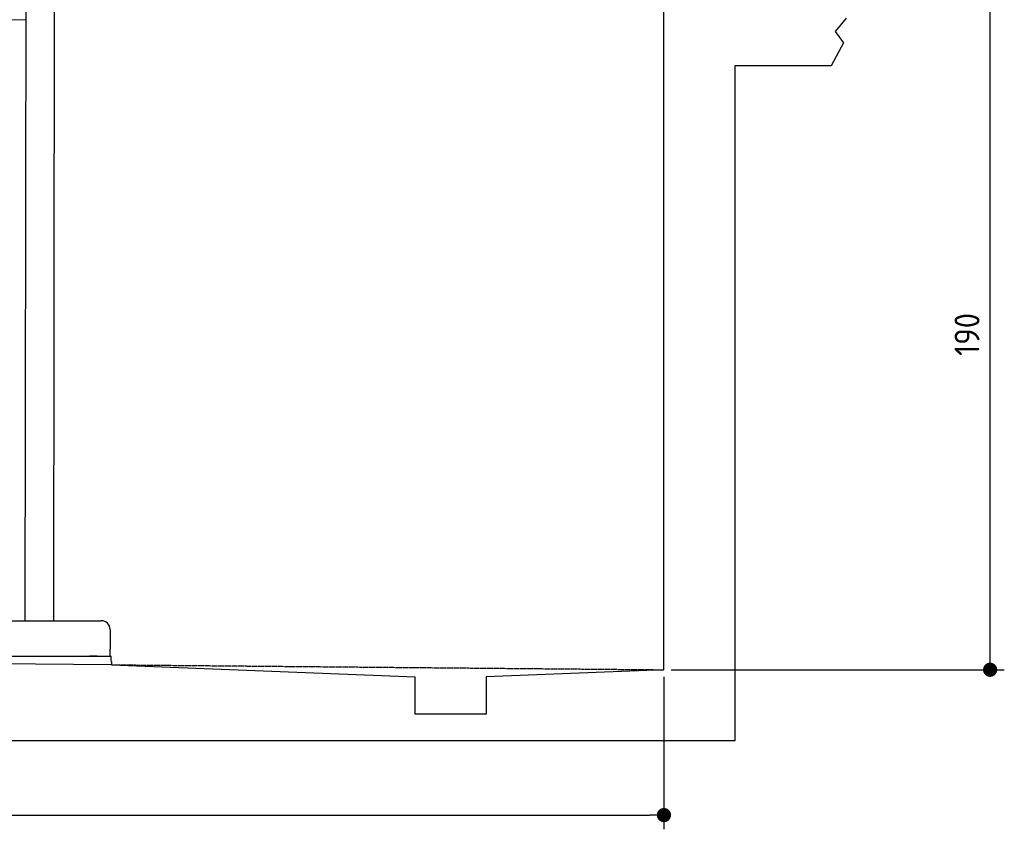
# Model space of a CAD drawing. Extents: x 562 to 7231, y 5767 to 12226.
# Tile 56 of 83: x 4459 to 7231, y 5767 to 8046. Entities that reach past the tile are written whole.
import ezdxf

# ---------------------------------------------------------------- set-up
doc = ezdxf.new("R2010")
doc.units = 0
doc.linetypes.add('GEN3', pattern=[6.25, 5, -1.25])
doc.layers.get('0').update_dxf_attribs({"linetype": 'CONTINUOUS'})
doc.layers.get('DEFPOINTS').update_dxf_attribs({"linetype": 'CONTINUOUS'})
doc.layers.add('3', color=6, linetype='GEN3')
doc.layers.add('4', color=3, linetype='CONTINUOUS')
doc.styles.get("Standard").update_dxf_attribs({"font": 'ISOCP.SHX'})
doc.dimstyles.get("Standard").update_dxf_attribs({"dimtxt": 50, "dimasz": 100, "dimexe": 0.18, "dimexo": 0.0625, "dimgap": 15, "dimtad": 1, "dimlfac": 0.1, "dimzin": 0, "dimcen": 0.09, "dimazin": 3, "dimtfac": 1, "dimtofl": 0, "dimtmove": 0, "dimatfit": 3})

# ---------------------------------------------------------------- blocks, each defined once
blk = doc.blocks.new('PUNKT')
at = {"layer": '4', "color": 0, "linetype": 'BYBLOCK'}
blk.add_line((-0.5, 0), (-1, 0), dxfattribs=at)
at = {"layer": '4', "color": 0, "linetype": 'BYBLOCK', "const_width": 0.5}
blk.add_lwpolyline([(-0.25, 0, 1), (0.25, 0, 1)], format="xyb", close=True, dxfattribs=at)
blk = doc.blocks.new('*U48')
at = {"layer": '4', "color": 2}
blk.add_text('190', height=70, rotation=90, dxfattribs=at).set_placement((7161, 7099.3))
blk = doc.blocks.new('*D4')
at = {"layer": '4'}
for p, q in [((6792.8, 8115.9), (7231, 8115.9)), ((7191, 6255.9), (7191, 8075.9)), ((6292.8, 6215.9), (7231, 6215.9))]:
    blk.add_line(p, q, dxfattribs=at)
at = {"layer": 'DEFPOINTS', "color": 0}
for p in [(6772.8, 8115.9), (7191, 8115.9), (6272.8, 6215.9)]:
    blk.add_point(p, dxfattribs=at)
blk.add_blockref('*U48', (0, 0))
at = {"layer": '4', "xscale": 40, "yscale": 40, "zscale": 40}
for p, rotation in [((7191, 8115.9), 90), ((7191, 6215.9), 270)]:
    blk.add_blockref('PUNKT', p, dxfattribs=dict(at, rotation=rotation))
blk = doc.blocks.new('*U28')
at = {"layer": '4', "color": 2}
blk.add_text('520', height=70, dxfattribs=at).set_placement((3599.2, 5836.8))
blk = doc.blocks.new('*D12')
at = {"layer": '4'}
for p, q in [((1072.8, 6245.9), (1072.8, 5766.8)), ((6272.8, 6195.9), (6272.8, 5766.8)), ((1112.8, 5806.8), (6232.8, 5806.8))]:
    blk.add_line(p, q, dxfattribs=at)
at = {"layer": 'DEFPOINTS', "color": 0}
for p in [(1072.8, 6265.9), (6272.8, 6215.9), (6272.8, 5806.8)]:
    blk.add_point(p, dxfattribs=at)
blk.add_blockref('*U28', (0, 0))
at = {"layer": '4', "xscale": 40, "yscale": 40, "zscale": 40, "rotation": 180}
blk.add_blockref('PUNKT', (1072.8, 5806.8), dxfattribs=at)
at = {"layer": '4', "xscale": 40, "yscale": 40, "zscale": 40}
blk.add_blockref('PUNKT', (6272.8, 5806.8), dxfattribs=at)

msp = doc.modelspace()

# ---------------------------------------------------------------- linework, layer by layer
for p, q in [((4476.914, 8174.043), (4474.185, 6353.979)), ((4556.914, 8173.919), (4554.185, 6353.979)), ((6272.775, 6215.902), (6272.775, 8115.902)), ((4476.484, 8044.919), (4146.361, 8039.156)), ((6785.373, 8049.505), (6755.252, 8012.821)), ((6755.252, 8012.821), (6778.313, 7980.371)), ((6778.313, 7980.371), (6743.815, 7915.902)), ((6743.815, 7915.902), (6472.775, 7915.902)), ((6472.775, 7915.902), (6472.775, 6015.902)), ((4149.046, 6353.979), (4689.046, 6353.979)), ((4714.046, 6328.979), (4714.046, 6273.979)), ((4714.046, 6253.979), (4714.046, 6273.979)), ((1832.775, 6258.594), (4717.775, 6230.854)), ((4427.546, 6253.979), (4633.005, 6253.979)), ((4577.443, 6253.979), (4590.504, 6253.979)), ((4590.504, 6253.979), (4600.087, 6253.979)), ((4600.087, 6253.979), (4706.546, 6253.979)), ((4633.005, 6253.979), (4642.588, 6253.979)), ((4642.588, 6253.979), (4655.649, 6253.979)), ((4677.443, 6253.979), (4655.649, 6253.979)), ((4706.546, 6253.979), (4716.546, 6253.979)), ((4716.546, 6238.979), (4716.546, 6253.979)), ((4717.775, 6238.979), (4717.775, 6229.893)), ((4717.775, 6229.893), (5572.775, 6195.814)), ((6272.775, 6215.902), (5772.321, 6195.814)), ((5572.775, 6090.902), (5572.775, 6195.814)), ((5772.321, 6195.814), (5772.775, 6090.902)), ((5772.775, 6090.902), (5572.775, 6090.902)), ((6472.775, 6015.902), (872.775, 6015.902))]:
    msp.add_line(p, q)
msp.add_arc((4689.046, 6328.979), 25, 0, 90)
at = {"layer": '3'}
msp.add_line((4717.775, 6229.893), (6272.775, 6215.902), dxfattribs=at)

# ---------------------------------------------------------------- dimensions: what is measured, and where the dimension line sits
at = {"layer": '4'}
dim = msp.add_linear_dim(base=(7190.953, 8115.902), p1=(6272.775, 6215.902), p2=(6772.775, 8115.902), angle=90, dimstyle='Standard', dxfattribs=at)
dim.commit()
dim.dimension.update_dxf_attribs({"geometry": '*D4', "text_midpoint": (7125.953, 7165.902)})
dim = msp.add_linear_dim(base=(6272.775, 5806.807), p1=(1072.775, 6265.902), p2=(6272.775, 6215.902), dimstyle='Standard', dxfattribs=at)
dim.commit()
dim.dimension.update_dxf_attribs({"geometry": '*D12', "text_midpoint": (3672.775, 5871.814)})

doc.saveas('drawing.dxf')
